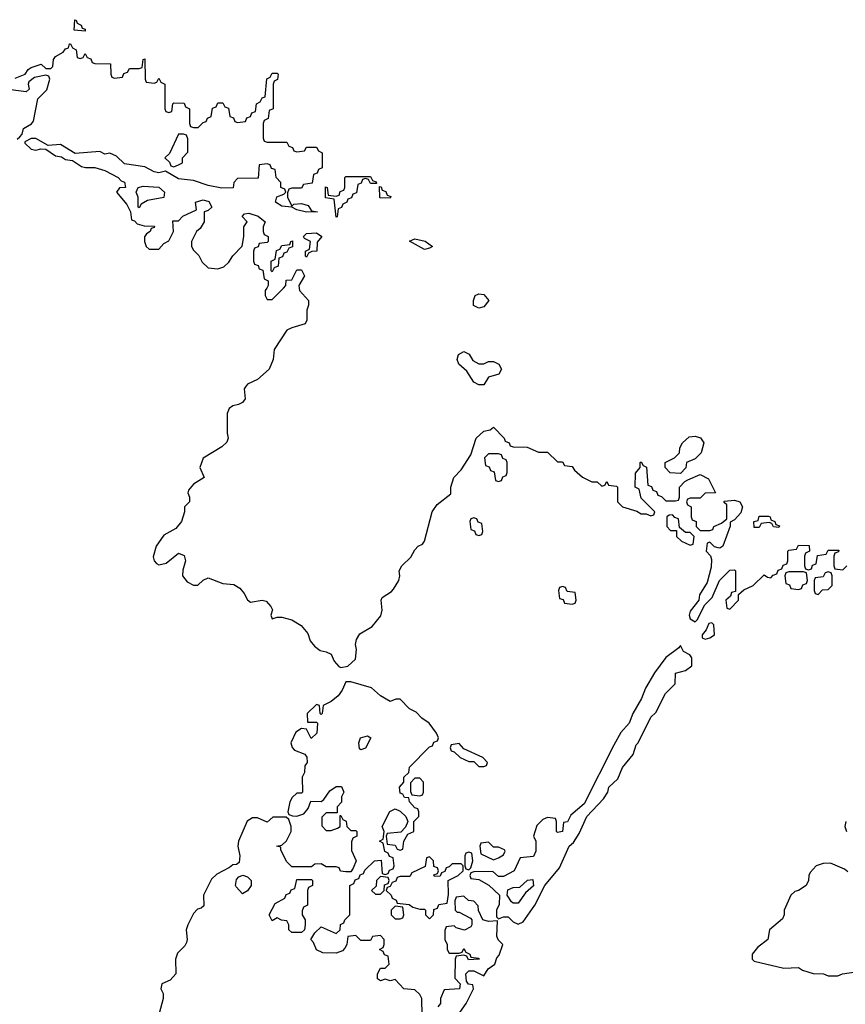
# Model space of a CAD drawing. Header units: inches. Extents: x 2701323 to 2964515, y 494916 to 722124.
# Tile 66 of 256: x 2754624 to 2757980, y 637086 to 641092. Entities that reach past the tile are written whole.
import ezdxf

# ---------------------------------------------------------------- set-up
doc = ezdxf.new("R2010")
doc.units = ezdxf.units.IN
doc.header["$MEASUREMENT"] = 0
doc.layers.add('C7653', color=7, linetype='Continuous')
doc.layers.add('C7654', color=7, linetype='Continuous')

msp = doc.modelspace()

# ---------------------------------------------------------------- linework, layer by layer
at = {"layer": 'C7653', "color": 2, "elevation": 2}
for points in [[(2755760, 640000), (2755762, 639990), (2755798, 639950), (2755798, 639930), (2755791.3, 639910), (2755791.3, 639870), (2755784.7, 639855.3), (2755730, 639839), (2755710, 639828.7), (2755658, 639750), (2755654.8, 639710), (2755638, 639670), (2755590, 639628.7), (2755550, 639608.7), (2755541.4, 639598.6), (2755536, 639590), (2755541, 639550), (2755530, 639535.3), (2755513.7, 639526.3), (2755490, 639521.2), (2755476, 639510), (2755466.8, 639490), (2755466.8, 639410), (2755472, 639390), (2755466, 639374), (2755445.4, 639354.6), (2755370, 639308), (2755356, 639270), (2755374, 639230), (2755330, 639202), (2755310, 639178), (2755306.8, 639166.8), (2755314, 639150), (2755314, 639130), (2755294, 639110), (2755294, 639090), (2755282, 639050), (2755258, 639022), (2755210, 638995.3), (2755179.1, 638950), (2755166.8, 638906.8), (2755170.7, 638890.7), (2755179.8, 638879.8), (2755190, 638874.8), (2755218.9, 638881.1), (2755270, 638922), (2755292.7, 638912.7), (2755298, 638890), (2755287.3, 638852.7), (2755286, 638830), (2755304.5, 638804.5), (2755330, 638791), (2755348.7, 638791.3), (2755370, 638812), (2755390, 638822), (2755450, 638798), (2755494, 638794), (2755518.8, 638778.8), (2755537.1, 638757.1), (2755550, 638731.3), (2755562, 638722), (2755610, 638731), (2755626.4, 638726.4), (2755645.4, 638705.4), (2755651.6, 638691.6), (2755644.7, 638670), (2755650, 638654), (2755670, 638662), (2755690, 638661), (2755730.6, 638650.6), (2755768.2, 638628.2), (2755795.6, 638595.6), (2755804.7, 638564.7), (2755822.8, 638542.8), (2755846, 638526), (2755870, 638521), (2755890.7, 638510.7), (2755902.8, 638482.8), (2755920.7, 638460.7), (2755930, 638456), (2755958, 638462), (2755989.3, 638490.7), (2755992.7, 638530), (2755989.3, 638550.7), (2755993.2, 638570), (2756007, 638593), (2756056.2, 638623.8), (2756092.5, 638667.5), (2756098, 638690), (2756093.2, 638730), (2756098, 638742), (2756134.8, 638765.2), (2756144.1, 638775.9), (2756165.2, 638810), (2756169.3, 638830), (2756166.6, 638850), (2756177.2, 638870), (2756214.5, 638905.5), (2756230, 638936), (2756244, 638950), (2756261.2, 638958.8), (2756269.2, 638970), (2756301.2, 639090), (2756320.7, 639119.3), (2756376.5, 639163.5), (2756377.2, 639190), (2756389.3, 639230), (2756418.9, 639261.1), (2756458, 639322), (2756479, 639390), (2756510, 639418), (2756536.4, 639423.6), (2756550, 639434), (2756594, 639390), (2756598, 639378), (2756614, 639370), (2756618, 639358), (2756630, 639354), (2756687.3, 639352.7), (2756732.7, 639332.7), (2756770, 639332), (2756810, 639294), (2756830, 639294), (2756838, 639278), (2756870, 639274), (2756879.6, 639259.6), (2756911.6, 639231.6), (2756950, 639212), (2756972, 639212), (2756990, 639194), (2757002, 639198), (2757010, 639214), (2757018, 639198), (2757050, 639194), (2757054, 639190), (2757054, 639130), (2757074, 639110), (2757132, 639092), (2757150, 639082), (2757170, 639082), (2757190, 639074), (2757202, 639078), (2757206, 639090), (2757150, 639146), (2757142, 639182), (2757126, 639190), (2757127.3, 639247.3), (2757146, 639270), (2757146, 639290), (2757150, 639294), (2757158, 639278), (2757171.6, 639271.6), (2757178, 639198), (2757192.7, 639192.7), (2757198, 639178), (2757212.7, 639172.7), (2757218, 639158), (2757232.7, 639152.7), (2757250, 639134), (2757290, 639134), (2757302, 639138), (2757306, 639150), (2757306, 639190), (2757327.3, 639212.7), (2757340.4, 639219.6), (2757390, 639242), (2757423.6, 639223.6), (2757452.7, 639167.3), (2757410, 639166), (2757390, 639146), (2757350, 639146), (2757338, 639142), (2757334, 639130), (2757338, 639118), (2757354, 639110), (2757354, 639070), (2757358, 639058), (2757374, 639050), (2757374, 639030), (2757390, 639014), (2757430, 639014), (2757442, 639018), (2757446, 639030), (2757476.4, 639043.6), (2757498, 639062), (2757498, 639118), (2757487.3, 639127.3), (2757487.3, 639132.7), (2757530, 639138), (2757551.1, 639131.1), (2757562, 639110), (2757554.8, 639085.2), (2757530, 639058), (2757512, 639048), (2757512, 639032), (2757482, 638950), (2757470, 638942), (2757463.1, 638943.1), (2757448, 638948), (2757430, 638966), (2757418, 638962), (2757414, 638930), (2757431.6, 638911.6), (2757436, 638896), (2757435.3, 638864.7), (2757418, 638802), (2757387.1, 638752.9), (2757384.7, 638730), (2757350, 638686), (2757346, 638670), (2757350, 638654), (2757370, 638642), (2757378, 638650), (2757408.4, 638711.6), (2757439, 638741), (2757468, 638810), (2757510, 638852), (2757530, 638854), (2757534, 638850), (2757534, 638766), (2757518, 638762), (2757512.7, 638747.3), (2757494, 638730), (2757498, 638698), (2757510, 638694), (2757546, 638730), (2757546, 638754), (2757568, 638772), (2757606, 638790), (2757650, 638834), (2757663.6, 638823.6), (2757678, 638822), (2757687.3, 638832.7), (2757702, 638838), (2757707.3, 638852.7), (2757722, 638858), (2757727.3, 638872.7), (2757742, 638878), (2757746, 638890), (2757746, 638930), (2757750, 638934), (2757782, 638938), (2757790, 638954), (2757832.7, 638952.7), (2757834, 638930), (2757818, 638922), (2757814, 638910), (2757814, 638870), (2757818, 638858), (2757830, 638854), (2757842, 638858), (2757847.3, 638872.7), (2757862, 638878), (2757867.3, 638912.7), (2757902, 638918), (2757910, 638934), (2757954, 638934), (2757952.7, 638927.3), (2757938, 638922), (2757934, 638910), (2757934, 638870), (2757938, 638858), (2757970, 638854), (2757986, 638870)], [(2755628, 640000), (2755622, 639990), (2755622, 639970), (2755630, 639954), (2755650, 639954), (2755696, 640000)], [(2756260.4, 637040.4), (2756258, 637110), (2756250, 637126), (2756230, 637146), (2756186, 637150), (2756150, 637188), (2756130, 637182), (2756110, 637188.7), (2756090, 637182), (2756078, 637190), (2756078, 637210), (2756090, 637234), (2756110, 637234), (2756126, 637250), (2756122, 637282), (2756107.3, 637287.3), (2756102, 637302), (2756086, 637310), (2756102, 637318), (2756106, 637330), (2756106, 637350), (2756090, 637366), (2756058, 637362), (2756050, 637346), (2756010, 637346), (2755990, 637366), (2755958, 637362), (2755954, 637330), (2755945.4, 637314.6), (2755936, 637304), (2755910, 637294), (2755856.4, 637296.4), (2755830, 637308), (2755818, 637338), (2755808, 637350), (2755823.1, 637376.9), (2755850, 637402), (2755910, 637374), (2755926, 637390), (2755928.4, 637411.6), (2755942, 637418), (2755946, 637430), (2755966, 637450), (2755966, 637570), (2755982, 637578), (2755987.3, 637592.7), (2756002, 637598), (2756007.3, 637612.7), (2756022, 637618), (2756027.3, 637632.7), (2756066, 637670), (2756092.7, 637672.7), (2756098, 637618), (2756110, 637614), (2756122, 637618), (2756127.3, 637632.7), (2756142, 637638), (2756146, 637650), (2756142, 637682), (2756127.3, 637687.3), (2756122, 637702), (2756108, 637708), (2756102, 637742), (2756086, 637750), (2756102, 637758), (2756106, 637790), (2756098, 637810), (2756128.9, 637871.1), (2756150, 637882), (2756170, 637872), (2756194, 637850), (2756202, 637830), (2756192.7, 637807.3), (2756172.7, 637787.3), (2756118, 637782), (2756114, 637770), (2756118, 637738), (2756150, 637734), (2756158, 637718), (2756170, 637714), (2756182, 637718), (2756186, 637750), (2756202, 637778), (2756226, 637790), (2756226, 637830), (2756246, 637850), (2756246, 637870), (2756242, 637882), (2756230, 637886), (2756208, 637910), (2756206, 637926), (2756188.4, 637928.4), (2756182, 637942), (2756170, 637946), (2756168, 637970), (2756186, 637990), (2756186, 638010), (2756206, 638030), (2756208.9, 638051.1), (2756290, 638134), (2756302, 638138), (2756307.3, 638152.7), (2756322, 638158), (2756326, 638170), (2756318, 638190), (2756288, 638230), (2756258, 638250), (2756235.3, 638275.3), (2756208.9, 638288.9), (2756170, 638328), (2756152.7, 638327.3), (2756130, 638318), (2756090, 638342), (2756053.6, 638373.6), (2755970, 638399), (2755950, 638398), (2755935.3, 638364.7), (2755918, 638342), (2755890, 638318), (2755858, 638302), (2755854, 638270), (2755850, 638266), (2755846, 638270), (2755842, 638302), (2755830, 638306), (2755792, 638270), (2755794, 638234), (2755830, 638234), (2755834, 638230), (2755832, 638190), (2755808.4, 638168.4), (2755790, 638206), (2755770, 638208), (2755746.4, 638193.6), (2755726, 638150), (2755731.1, 638131.1), (2755741, 638121), (2755783.6, 638103.6), (2755791.6, 638091.6), (2755792, 638070), (2755783.6, 638056.4), (2755782, 638030), (2755772, 638010), (2755774, 637950), (2755770, 637946), (2755750, 637946), (2755731.6, 637928.4), (2755722, 637910), (2755714, 637870), (2755718, 637858), (2755732.7, 637852.7), (2755750, 637852), (2755779, 637861), (2755796.4, 637883.6), (2755807.3, 637912.7), (2755850, 637912), (2755860.4, 637919.6), (2755884.7, 637955.3), (2755910, 637972), (2755932.7, 637972.7), (2755942, 637950), (2755932, 637930), (2755931.6, 637908.4), (2755914, 637890), (2755914, 637866), (2755870, 637866), (2755852.7, 637847.3), (2755852.7, 637812.7), (2755870, 637794), (2755890, 637794), (2755916.4, 637803.6), (2755926, 637810), (2755926, 637854), (2755930, 637854), (2755938, 637838), (2755951.6, 637831.6), (2755954, 637810), (2755970, 637794), (2755990, 637794), (2755994, 637790), (2755994, 637770), (2755978, 637762), (2755972.7, 637747.3), (2755972.7, 637712.7), (2755992, 637670), (2755979.6, 637640.4), (2755970, 637626), (2755950, 637626), (2755928.4, 637628.4), (2755922, 637642), (2755910, 637646), (2755870, 637646), (2755850, 637658), (2755823.6, 637656.4), (2755810, 637646), (2755730, 637646), (2755710, 637666), (2755686, 637714), (2755686, 637726), (2755668, 637730), (2755690, 637734), (2755708.4, 637751.6), (2755728, 637790), (2755728, 637810), (2755718, 637838), (2755707.3, 637847.3), (2755652.7, 637847.3), (2755630, 637828), (2755590, 637845.2), (2755570, 637845.2), (2755548.1, 637831.9), (2755514, 637750), (2755510.7, 637730), (2755518.8, 637690), (2755516, 637664), (2755504.7, 637655.3), (2755490, 637654), (2755477.3, 637642.7), (2755424.7, 637615.3), (2755404.1, 637595.9), (2755370.6, 637530), (2755372.7, 637487.3), (2755362, 637478), (2755346.8, 637473.2), (2755330, 637455.3), (2755306.8, 637410), (2755300.7, 637390), (2755304.9, 637350), (2755302, 637338), (2755295.2, 637324.8), (2755266, 637294), (2755257.3, 637270), (2755258, 637210), (2755235.3, 637184.7), (2755202, 637170), (2755198, 637150), (2755206.8, 637130), (2755207.3, 637110), (2755190.9, 637049.1)], [(2757982, 637830), (2757978, 637810), (2757984.7, 637790)], [(2757990, 637626), (2757976.4, 637636.4), (2757920.4, 637660.4), (2757890, 637659), (2757862, 637650), (2757836.9, 637623.1), (2757831.3, 637610), (2757831, 637590), (2757821, 637570), (2757790, 637549.2), (2757774.8, 637545.2), (2757758, 637530), (2757731, 637470), (2757731, 637450), (2757725.4, 637434.6), (2757671.3, 637390), (2757664.7, 637350), (2757622.8, 637317.2), (2757602, 637290), (2757602, 637270), (2757610, 637262), (2757730, 637234), (2757790, 637236), (2757806, 637226), (2757850, 637211.3), (2757891, 637211), (2757910, 637202), (2757950, 637202), (2757968.9, 637211.1), (2758050, 637222)], [(2756394.6, 637025.4), (2756439, 637090), (2756468, 637150), (2756466, 637166), (2756448.4, 637168.4), (2756440.4, 637180.4), (2756438, 637210), (2756450, 637222), (2756470, 637222), (2756510, 637202), (2756528.7, 637231.3), (2756555.3, 637250), (2756564, 637276), (2756573.2, 637286.8), (2756588, 637330), (2756568.7, 637348.7), (2756563.1, 637363.1), (2756566, 637426), (2756530, 637424), (2756506, 637430), (2756488.4, 637468.4), (2756487.3, 637487.3), (2756470, 637506), (2756448.4, 637508.4), (2756430, 637526), (2756398, 637522), (2756392.7, 637507.3), (2756394, 637470), (2756402, 637462), (2756410, 637462), (2756456.9, 637436.9), (2756462, 637430), (2756462, 637410), (2756458, 637402), (2756432, 637388), (2756398, 637398), (2756390, 637406), (2756358, 637402), (2756352.7, 637387.3), (2756352, 637350), (2756362, 637330), (2756362, 637310), (2756370, 637294), (2756410, 637294), (2756422, 637298), (2756430, 637314), (2756438, 637298), (2756454, 637290), (2756458, 637278), (2756490, 637274), (2756492, 637270), (2756448, 637268), (2756442, 637282), (2756430, 637286), (2756398, 637282), (2756394, 637270), (2756392.7, 637192.7), (2756414, 637170), (2756412, 637150), (2756350, 637146), (2756334, 637110), (2756334, 637090), (2756323.6, 637076.4)]]:
    msp.add_lwpolyline(points, dxfattribs=at)
for points in [[(2756490, 639919), (2756469, 639929), (2756469, 639950), (2756475.3, 639970), (2756490, 639977.3), (2756510, 639973.4), (2756531, 639950), (2756510, 639924)], [(2756490, 639692), (2756510, 639692), (2756530, 639702), (2756550, 639702), (2756571.1, 639691.1), (2756582, 639670), (2756572, 639650), (2756530, 639638), (2756510, 639606), (2756490, 639606), (2756470, 639618), (2756442, 639662), (2756408.7, 639690), (2756402, 639710), (2756408, 639730), (2756430, 639742), (2756451.3, 639731.3), (2756465.4, 639705.4)], [(2757310, 639246), (2757268.7, 639248.7), (2757248, 639270), (2757248, 639290), (2757286, 639310), (2757306, 639330), (2757308, 639350), (2757318, 639370), (2757344.7, 639395.3), (2757370, 639398), (2757390.9, 639390.9), (2757404.7, 639370), (2757394, 639330), (2757370, 639306), (2757334, 639290), (2757331.6, 639268.4)], [(2756570, 639326), (2756530, 639326), (2756514, 639310), (2756518, 639278), (2756532.7, 639272.7), (2756538, 639258), (2756552.7, 639252.7), (2756558, 639218), (2756570, 639214), (2756582, 639218), (2756587.3, 639232.7), (2756602, 639238), (2756606, 639250), (2756606, 639290), (2756602, 639302), (2756587.3, 639307.3), (2756582, 639322)], [(2757278, 639078), (2757263.6, 639076.4), (2757254, 639070), (2757254, 639030), (2757270, 639014), (2757294, 639014), (2757294, 638990), (2757314, 638970), (2757350, 638954), (2757362, 638958), (2757366, 638990), (2757350, 639006), (2757330, 639006), (2757306, 639026), (2757302, 639062), (2757287.3, 639067.3)], [(2756470, 639066), (2756458, 639062), (2756454, 639050), (2756458, 639018), (2756472.7, 639012.7), (2756478, 638998), (2756490, 638994), (2756502, 638998), (2756506, 639010), (2756502, 639042), (2756487.3, 639047.3), (2756482, 639062)], [(2757710, 639026), (2757688.4, 639028.4), (2757682, 639042), (2757670, 639046), (2757638, 639042), (2757630, 639026), (2757610, 639026), (2757608.7, 639050), (2757626, 639054), (2757630, 639072), (2757667.3, 639072.7), (2757674, 639070), (2757678, 639058), (2757694, 639050), (2757698, 639038), (2757712.7, 639032.7)], [(2757810, 638846), (2757750, 638846), (2757738, 638842), (2757734, 638830), (2757738, 638798), (2757752.7, 638792.7), (2757758, 638778), (2757790, 638774), (2757802, 638778), (2757807.3, 638792.7), (2757822, 638798), (2757826, 638810), (2757822, 638842)], [(2757910, 638846), (2757898, 638842), (2757890, 638826), (2757858, 638822), (2757854, 638810), (2757854, 638770), (2757858, 638758), (2757870, 638754), (2757887.3, 638772.7), (2757910, 638774), (2757926, 638790), (2757926, 638830), (2757922, 638842)], [(2756830, 638786), (2756818, 638782), (2756814, 638770), (2756818, 638738), (2756832.7, 638732.7), (2756838, 638718), (2756870, 638714), (2756882, 638718), (2756886, 638730), (2756882, 638762), (2756850, 638766), (2756842, 638782)], [(2757438, 638638), (2757424.7, 638635.3), (2757414, 638610), (2757398, 638590), (2757398, 638578), (2757410, 638572), (2757430, 638578), (2757448, 638590), (2757446, 638630)], [(2757310, 638546), (2757303.6, 638536.4), (2757250, 638498), (2757204.9, 638435.1), (2757167.3, 638372.7), (2757151, 638330), (2757116, 638270), (2757101, 638230), (2757067.9, 638192.1), (2757039.1, 638140.9), (2756918, 637902), (2756864.7, 637855.3), (2756851.1, 637828.9), (2756834, 637826), (2756831.1, 637788.9), (2756810, 637786), (2756806, 637790), (2756806, 637830), (2756802, 637842), (2756770, 637846), (2756750, 637838), (2756726.4, 637813.6), (2756712, 637770), (2756722, 637750), (2756722, 637710), (2756712.7, 637687.3), (2756658, 637682), (2756634, 637630), (2756590, 637606), (2756570, 637606), (2756547.3, 637627.3), (2756470, 637626), (2756458, 637622), (2756454, 637610), (2756458, 637598), (2756490, 637594), (2756531.6, 637571.6), (2756574, 637530), (2756572.7, 637492.7), (2756562, 637470), (2756562, 637442), (2756570, 637434), (2756590, 637442), (2756610, 637442), (2756630, 637422), (2756650, 637412), (2756670, 637422), (2756718, 637490), (2756758, 637570), (2756818, 637642), (2756858, 637730), (2756874.6, 637745.4), (2756898, 637782), (2756929, 637851), (2756997.2, 637922.8), (2757015.3, 637950), (2757019, 637970), (2757056, 638004), (2757074, 638050), (2757117.2, 638102.8), (2757130, 638142), (2757138, 638150), (2757190, 638254), (2757210, 638274), (2757249.1, 638350.9), (2757288, 638390), (2757290, 638434), (2757330, 638444.7), (2757356, 638464), (2757356.4, 638496.4), (2757348.4, 638508.4), (2757322, 638522)], [(2756010, 638122), (2756005.2, 638125.2), (2756002, 638150), (2756008.9, 638171.1), (2756038, 638178), (2756051.3, 638170), (2756030, 638128)], [(2756410, 638148), (2756378, 638142), (2756374, 638130), (2756378, 638118), (2756390, 638114), (2756414, 638090), (2756450, 638074), (2756470, 638074), (2756490, 638054), (2756510, 638054), (2756522, 638058), (2756526, 638070), (2756506, 638090), (2756430, 638126)], [(2756250, 638006), (2756230, 638006), (2756212.7, 637987.3), (2756212.7, 637952.7), (2756218, 637938), (2756250, 637934), (2756262, 637938), (2756266, 637950), (2756266, 637990)], [(2756530, 637746), (2756498, 637742), (2756494, 637730), (2756498, 637698), (2756550, 637674), (2756570, 637682), (2756590, 637694), (2756598, 637710), (2756594.6, 637714.6), (2756570, 637726), (2756550, 637726)], [(2756290, 637686), (2756278, 637682), (2756272.7, 637647.3), (2756218, 637622), (2756210, 637606), (2756170, 637606), (2756158, 637602), (2756152.7, 637587.3), (2756138, 637582), (2756130, 637566), (2756118, 637562), (2756114, 637550), (2756134, 637530), (2756138, 637518), (2756154, 637510), (2756158, 637498), (2756207.3, 637492.7), (2756222, 637482), (2756250, 637474), (2756270, 637474), (2756274, 637470), (2756274, 637450), (2756290, 637434), (2756306, 637450), (2756307.3, 637472.7), (2756322, 637478), (2756327.3, 637492.7), (2756362, 637498), (2756367.3, 637532.7), (2756366, 637590), (2756406, 637610), (2756426, 637630), (2756426, 637650), (2756418, 637658), (2756382, 637658), (2756370, 637646), (2756358, 637642), (2756352.7, 637627.3), (2756338, 637622), (2756332.7, 637607.3), (2756310, 637606), (2756307.3, 637612.7), (2756322, 637618), (2756326, 637630), (2756322, 637642), (2756307.3, 637647.3), (2756306, 637670)], [(2756450, 637706), (2756438, 637702), (2756434, 637690), (2756434, 637650), (2756438, 637638), (2756450, 637634), (2756458, 637642), (2756466, 637670), (2756462, 637702)], [(2755530, 637535.3), (2755504.1, 637564.1), (2755501.2, 637570), (2755505.2, 637594.8), (2755514.6, 637605.4), (2755531.6, 637611.6), (2755550, 637604.7), (2755564.7, 637590), (2755564.7, 637570), (2755550, 637548)], [(2756090, 637606), (2756074, 637590), (2756072.7, 637567.3), (2756054, 637550), (2756070, 637534), (2756090, 637534), (2756106, 637550), (2756107.3, 637572.7), (2756122, 637578), (2756126, 637590), (2756122, 637602)], [(2755730, 637378), (2755718, 637390), (2755718, 637410), (2755710, 637426), (2755688.4, 637428.4), (2755670, 637438), (2755650, 637426), (2755638, 637450), (2755663.1, 637496.9), (2755702, 637518), (2755707.3, 637532.7), (2755722, 637538), (2755728, 637552), (2755742, 637558), (2755750, 637594), (2755810, 637594), (2755814, 637590), (2755814, 637570), (2755798, 637562), (2755794, 637550), (2755794, 637490), (2755778, 637482), (2755772.7, 637467.3), (2755772, 637450), (2755784.7, 637430), (2755784.7, 637410), (2755782, 637390), (2755770, 637378)], [(2756630, 637498), (2756623.1, 637503.1), (2756606, 637530), (2756608, 637552), (2756630, 637562), (2756656.4, 637563.6), (2756688.4, 637591.6), (2756710, 637594), (2756712, 637568), (2756679.6, 637540.4), (2756650, 637498)], [(2756150, 637486), (2756134, 637470), (2756134, 637450), (2756150, 637434), (2756170, 637434), (2756182, 637438), (2756186, 637450), (2756182, 637482)]]:
    msp.add_lwpolyline(points, close=True, dxfattribs=at)
at = {"layer": 'C7654', "color": 2, "elevation": 2}
for points in [[(2754890, 641046), (2754846, 641050), (2754848, 641092), (2754854, 641090), (2754858, 641078), (2754874, 641070), (2754878, 641058), (2754890, 641054)], [(2755290, 640626), (2755270, 640626), (2755232.7, 640547.3), (2755214, 640530), (2755232.7, 640512.7), (2755238, 640498), (2755250, 640494), (2755270, 640502), (2755286, 640510), (2755286, 640530), (2755307.3, 640552.7), (2755307.3, 640607.3), (2755302, 640622)], [(2756050, 640426), (2756042, 640442), (2756030, 640446), (2756018, 640442), (2756012.7, 640427.3), (2755998, 640422), (2755992.7, 640387.3), (2755978, 640382), (2755972.7, 640367.3), (2755958, 640362), (2755954, 640350), (2755938, 640342), (2755932, 640328), (2755918, 640322), (2755914, 640290), (2755910, 640289.2), (2755902, 640362), (2755867.3, 640367.3), (2755867.3, 640412.7), (2755874, 640410), (2755878, 640378), (2755910, 640374), (2755922, 640378), (2755927.3, 640392.7), (2755942, 640398), (2755946, 640410), (2755946, 640450), (2755950, 640454), (2756050, 640454), (2756058, 640438), (2756072.7, 640432.7), (2756074, 640426)], [(2755110, 640326), (2755106, 640330), (2755106, 640370), (2755098, 640390), (2755106, 640410), (2755125.2, 640414.8), (2755190, 640410.6), (2755212, 640390), (2755210, 640368), (2755143.6, 640356.4), (2755118, 640342)], [(2756130, 640366), (2756087.3, 640367.3), (2756086, 640414), (2756092.7, 640412.7), (2756098, 640398), (2756112.7, 640392.7), (2756118, 640378), (2756132.7, 640372.7)], [(2755790, 640126), (2755786, 640130), (2755786, 640150), (2755802, 640158), (2755806, 640190), (2755782, 640202), (2755778, 640210), (2755790, 640222), (2755830, 640224.7), (2755852, 640210), (2755832.7, 640187.3), (2755831.3, 640150), (2755811.6, 640148.4), (2755798, 640142)], [(2756270, 640157.2), (2756208.7, 640191.3), (2756230, 640201), (2756271.6, 640191.6), (2756302, 640170), (2756290, 640162)], [(2755650, 640066), (2755646, 640070), (2755646, 640110), (2755662, 640118), (2755667.3, 640152.7), (2755682, 640158), (2755690, 640174), (2755722, 640178), (2755726, 640190), (2755732.7, 640192.7), (2755732.7, 640167.3), (2755718, 640162), (2755710, 640146), (2755698, 640142), (2755692.7, 640127.3), (2755678, 640122), (2755674, 640090), (2755658, 640082)]]:
    msp.add_lwpolyline(points, close=True, dxfattribs=at)
for points in [[(2754606, 640854), (2754646, 640870), (2754658, 640890), (2754670, 640898), (2754711, 640911), (2754730, 640894), (2754750, 640894), (2754758, 640902), (2754762, 640930), (2754770, 640942), (2754800.4, 640959.6), (2754810, 640974), (2754822, 640978), (2754826, 640994), (2754830, 640994), (2754838, 640978), (2754854, 640970), (2754858, 640938), (2754870, 640934), (2754882, 640938), (2754890, 640954), (2754898, 640938), (2754912.7, 640932.7), (2754918, 640918), (2754930, 640914), (2754992.7, 640912.7), (2754994, 640870), (2754998, 640858), (2755010, 640854), (2755042, 640858), (2755047.3, 640872.7), (2755062, 640878), (2755070, 640894), (2755110, 640894), (2755122, 640898), (2755126, 640930), (2755132.7, 640932.7), (2755134, 640850), (2755138, 640838), (2755170, 640834), (2755182, 640838), (2755190, 640854), (2755198, 640838), (2755214, 640830), (2755214, 640730), (2755218, 640718), (2755230, 640714), (2755242, 640718), (2755246, 640750), (2755250, 640754), (2755292.7, 640752.7), (2755298, 640738), (2755314, 640730), (2755314, 640670), (2755318, 640658), (2755330, 640654), (2755350, 640654), (2755370, 640674), (2755382, 640678), (2755388, 640692), (2755402, 640698), (2755407.3, 640732.7), (2755422, 640738), (2755430, 640754), (2755450, 640754), (2755458, 640738), (2755472.7, 640732.7), (2755478, 640698), (2755492.7, 640692.7), (2755498, 640678), (2755510, 640674), (2755542, 640678), (2755547.3, 640692.7), (2755562, 640698), (2755567.3, 640712.7), (2755582, 640718), (2755586, 640750), (2755602, 640758), (2755610, 640774), (2755622, 640778), (2755628.4, 640851.6), (2755642, 640858), (2755650, 640874), (2755670, 640874), (2755674, 640870), (2755671.6, 640848.4), (2755658, 640842), (2755654, 640830), (2755654, 640730), (2755638, 640722), (2755634, 640690), (2755618, 640682), (2755614, 640670), (2755614, 640610), (2755618, 640598), (2755630, 640594), (2755710, 640594), (2755718, 640578), (2755732.7, 640572.7), (2755738, 640558), (2755750, 640554), (2755782, 640558), (2755790, 640574), (2755830, 640574), (2755838, 640558), (2755854, 640550), (2755854, 640490), (2755838, 640482), (2755832.7, 640467.3), (2755818, 640462), (2755812.7, 640427.3), (2755778, 640422), (2755770, 640406), (2755730, 640406), (2755718, 640402), (2755712.7, 640387.3), (2755712, 640370), (2755730, 640334), (2755738, 640342), (2755770, 640344.7), (2755796, 640336), (2755810, 640314), (2755834, 640310), (2755790, 640309.2), (2755750, 640319), (2755730, 640329), (2755690, 640334), (2755664, 640350), (2755668.7, 640371.3), (2755698, 640382), (2755706, 640390), (2755702, 640402), (2755686, 640410), (2755686, 640430), (2755666, 640450), (2755662, 640482), (2755647.3, 640487.3), (2755642, 640502), (2755630, 640506), (2755598, 640502), (2755592.7, 640447.3), (2755510, 640446), (2755494, 640430), (2755491.6, 640408.4), (2755446.3, 640406.3), (2755390, 640417.2), (2755330, 640437.2), (2755270, 640445.2), (2755216.4, 640476.4), (2755190, 640469.2), (2755170, 640473.2), (2755133.2, 640493.2), (2755050, 640506), (2755017.2, 640537.2), (2754990, 640549), (2754970, 640545.2), (2754950, 640555.3), (2754850, 640548), (2754790, 640584), (2754740.2, 640580.2), (2754690, 640609), (2754670, 640609), (2754645.4, 640594.6), (2754644.7, 640590), (2754670, 640564.7), (2754690, 640561), (2754710, 640566), (2754730, 640564.7), (2754770, 640538.8), (2754793.7, 640533.7), (2754810, 640522.8), (2754838.8, 640518.8), (2754875.3, 640495.3), (2754890.9, 640490.9), (2754930, 640490.8), (2754970, 640479.1), (2755024.7, 640450), (2755036.9, 640436.9), (2755050, 640431.3), (2755054, 640410), (2755030, 640408), (2755018, 640390), (2755059.6, 640339.6), (2755074, 640310), (2755078, 640278), (2755090, 640274), (2755102, 640262), (2755130, 640254), (2755172, 640252), (2755170, 640246), (2755158, 640242), (2755154, 640230), (2755139.6, 640220.4), (2755131.6, 640208.4), (2755131.3, 640190), (2755138, 640170), (2755150, 640158), (2755190, 640158), (2755210, 640182), (2755230, 640192), (2755248.7, 640230), (2755246, 640274), (2755270, 640274), (2755287.3, 640292.7), (2755342, 640318), (2755338, 640350), (2755370, 640358.8), (2755392.7, 640352.7), (2755404.7, 640330), (2755390, 640315.3), (2755374, 640310), (2755374, 640270), (2755356.9, 640243.1), (2755342, 640230), (2755322, 640190), (2755322, 640170), (2755330, 640154), (2755352.7, 640132.7), (2755365.4, 640105.4), (2755390, 640082), (2755430, 640078), (2755454, 640086), (2755474.6, 640105.4), (2755490, 640132), (2755528.9, 640171.1), (2755535.3, 640210), (2755535.3, 640250), (2755548.7, 640270), (2755528.9, 640291.1), (2755538, 640302), (2755555.3, 640304.7), (2755593.2, 640293.2), (2755622, 640270), (2755614, 640250), (2755614, 640230), (2755618, 640218), (2755634, 640210), (2755634, 640190), (2755630, 640186), (2755598, 640182), (2755592.7, 640167.3), (2755578, 640162), (2755574, 640150), (2755574, 640110), (2755578, 640098), (2755592.7, 640092.7), (2755598, 640078), (2755612.7, 640072.7), (2755618, 640038), (2755634, 640030), (2755634, 640010), (2755628, 640000)], [(2754613.6, 640606.4), (2754624.7, 640615.3), (2754634, 640626), (2754639, 640650), (2754672, 640668), (2754680.2, 640679.8), (2754698, 640770), (2754733.6, 640806.4), (2754746, 640850), (2754742, 640862), (2754730, 640866), (2754683.6, 640856.4), (2754661, 640839), (2754658, 640830), (2754662, 640810), (2754650, 640798), (2754587.3, 640807.3)], [(2755696, 640000), (2755706, 640010), (2755707.3, 640032.7), (2755730, 640034), (2755750, 640074), (2755770, 640074), (2755782, 640050), (2755758, 640010), (2755760, 640000)]]:
    msp.add_lwpolyline(points, dxfattribs=at)

doc.saveas('drawing.dxf')
